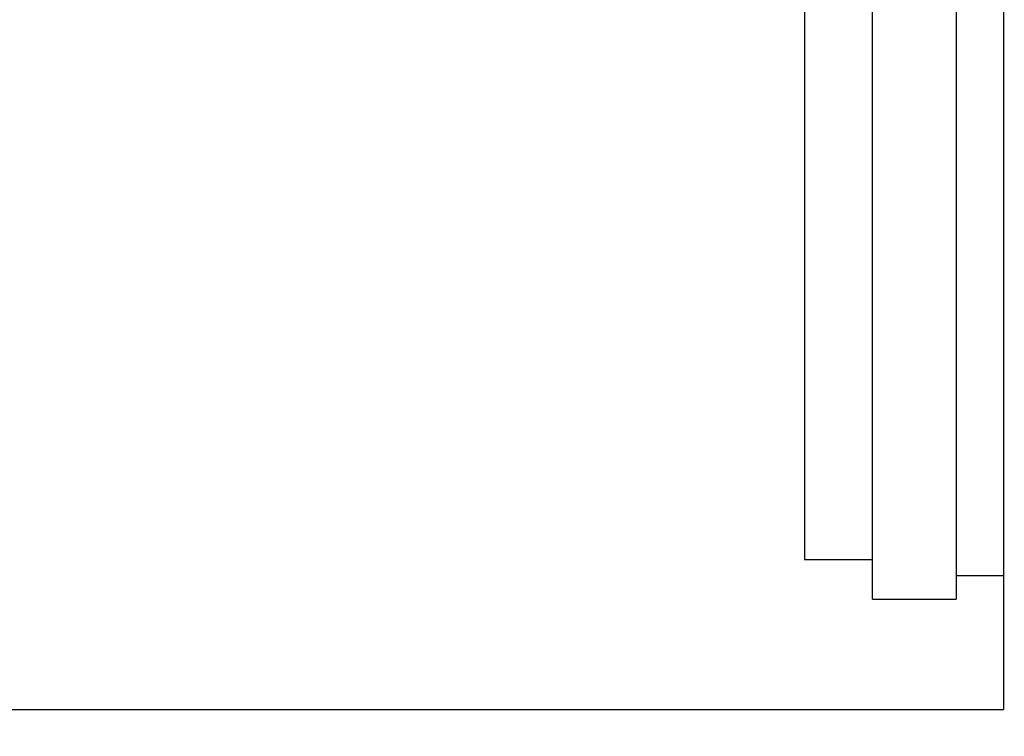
# Model space of a CAD drawing. Header units: millimetres. Extents: x 583 to 834, y 416 to 616.
# Tile 4 of 55: x 787 to 818, y 492 to 515. Entities that reach past the tile are written whole.
import ezdxf
from ezdxf.lldxf.tags import DXFTag

# ---------------------------------------------------------------- set-up
doc = ezdxf.new("R2010")
doc.units = ezdxf.units.MM
doc.header["$LTSCALE"] = 0.1
doc.layers.get('DEFPOINTS').update_dxf_attribs({"linetype": 'CONTINUOUS'})
doc.layers.add('CHA', color=7, linetype='CONTINUOUS')
doc.layers.add('HID', color=2, linetype='DASHED')
doc.styles.add('DIM-7', font='SIMPLEX.shx', dxfattribs={"width": 0.7, "bigfont": 'chineset.shx'})
tags = doc.linetypes.add('DASHED', pattern=[25.72, 12.86, -12.86]).pattern_tags.tags
tags[6:7] = [DXFTag(74, 4), DXFTag(75, 0), DXFTag(340, '0'), DXFTag(46, 0.0), DXFTag(50, 0.0), DXFTag(44, 0.0), DXFTag(45, 0.0)]
tags[4:5] = [DXFTag(74, 4), DXFTag(75, 0), DXFTag(340, '0'), DXFTag(46, 0.0), DXFTag(50, 0.0), DXFTag(44, 0.0), DXFTag(45, 0.0)]
doc.dimstyles.new('CNS', dxfattribs={"dimtxt": 3.5, "dimasz": 2.5, "dimexe": 1, "dimexo": 1.5, "dimgap": 0.09, "dimtad": 0, "dimdsep": 46, "dimtxsty": 'DIM-7', "dimcen": 0.09, "dimclrd": 1, "dimclre": 1, "dimclrt": 4, "dimadec": 0, "dimazin": 0, "dimtfac": 1, "dimtix": 1, "dimtmove": 2, "dimatfit": 3, "dimfxl": 1, "dimtvp": 0.971429, "dimtolj": 1, "dimarcsym": 0})

# ---------------------------------------------------------------- blocks, each defined once
blk = doc.blocks.new('*D8')
at = {"layer": 'CHA', "lineweight": -2, "transparency": 16777216}
for p, q in [((757.957, 491.266), (757.957, 453.121)), ((817.957, 491.266), (817.957, 453.121)), ((760.957, 454.321), (814.957, 454.321))]:
    blk.add_line(p, q, dxfattribs=at)
at = {"layer": 'CHA', "transparency": 16777216}
for points in [[(760.957, 454.821), (760.957, 453.821), (757.957, 454.321)], [(814.957, 454.821), (814.957, 453.821), (817.957, 454.321)]]:
    blk.add_solid(points, dxfattribs=at)
at = {"layer": 'DEFPOINTS', "color": 0, "transparency": 16777216}
for p in [(757.957, 493.066), (817.957, 493.066), (817.957, 454.321)]:
    blk.add_point(p, dxfattribs=at)
at = {"layer": 'CHA', "transparency": 16777216, "insert": (787.957, 458.401), "char_height": 4.2, "attachment_point": 5, "style": 'DIM-7'}
blk.add_mtext('\\A1;60', dxfattribs=at)
blk = doc.blocks.new('*D9')
at = {"layer": 'CHA', "lineweight": -2, "transparency": 16777216}
for p, q in [((819.757, 568.066), (833.602, 568.066)), ((832.402, 565.066), (832.402, 496.066)), ((819.757, 493.066), (833.602, 493.066))]:
    blk.add_line(p, q, dxfattribs=at)
at = {"layer": 'CHA', "transparency": 16777216}
for points in [[(831.902, 565.066), (832.902, 565.066), (832.402, 568.066)], [(831.902, 496.066), (832.902, 496.066), (832.402, 493.066)]]:
    blk.add_solid(points, dxfattribs=at)
at = {"layer": 'DEFPOINTS', "color": 0, "transparency": 16777216}
for p in [(817.957, 568.066), (817.957, 493.066), (832.402, 493.066)]:
    blk.add_point(p, dxfattribs=at)
at = {"layer": 'CHA', "transparency": 16777216, "insert": (828.322, 530.566), "char_height": 4.2, "attachment_point": 5, "rotation": 90, "style": 'DIM-7'}
blk.add_mtext('\\A1;%%C75', dxfattribs=at)

msp = doc.modelspace()

# ---------------------------------------------------------------- linework, layer by layer
at = {"layer": 'CHA', "color": 0}
for p in [(817.957, 568.066), (786.457, 493.066)]:
    msp.add_line(p, (817.957, 493.066), dxfattribs=at)
at = {"layer": 'HID', "color": 0}
for p, q in [((813.807, 496.566), (813.807, 564.566)), ((816.457, 564.566), (816.457, 496.566)), ((811.657, 563.316), (811.657, 497.816)), ((811.657, 497.816), (813.807, 497.816)), ((816.457, 497.316), (817.957, 497.316)), ((813.807, 496.566), (816.457, 496.566))]:
    msp.add_line(p, q, dxfattribs=at)

# ---------------------------------------------------------------- dimensions: what is measured, and where the dimension line sits
at = {"layer": 'CHA', "color": 0}
dim = msp.add_linear_dim(base=(832.402, 493.066), p1=(817.957, 568.066), p2=(817.957, 493.066), angle=90, text='%%C<>', dimstyle='CNS', override={"dimscale": 1.2, "dimclrd": 256, "dimclre": 256, "dimclrt": 256}, dxfattribs=at)
dim.commit()
dim.dimension.update_dxf_attribs({"geometry": '*D9', "text_midpoint": (828.322, 530.566)})
dim = msp.add_linear_dim(base=(817.957, 454.321), p1=(757.957, 493.066), p2=(817.957, 493.066), dimstyle='CNS', override={"dimscale": 1.2, "dimclrd": 256, "dimclre": 256, "dimclrt": 256}, dxfattribs=at)
dim.commit()
dim.dimension.update_dxf_attribs({"geometry": '*D8', "text_midpoint": (787.957, 458.401)})

doc.saveas('drawing.dxf')
